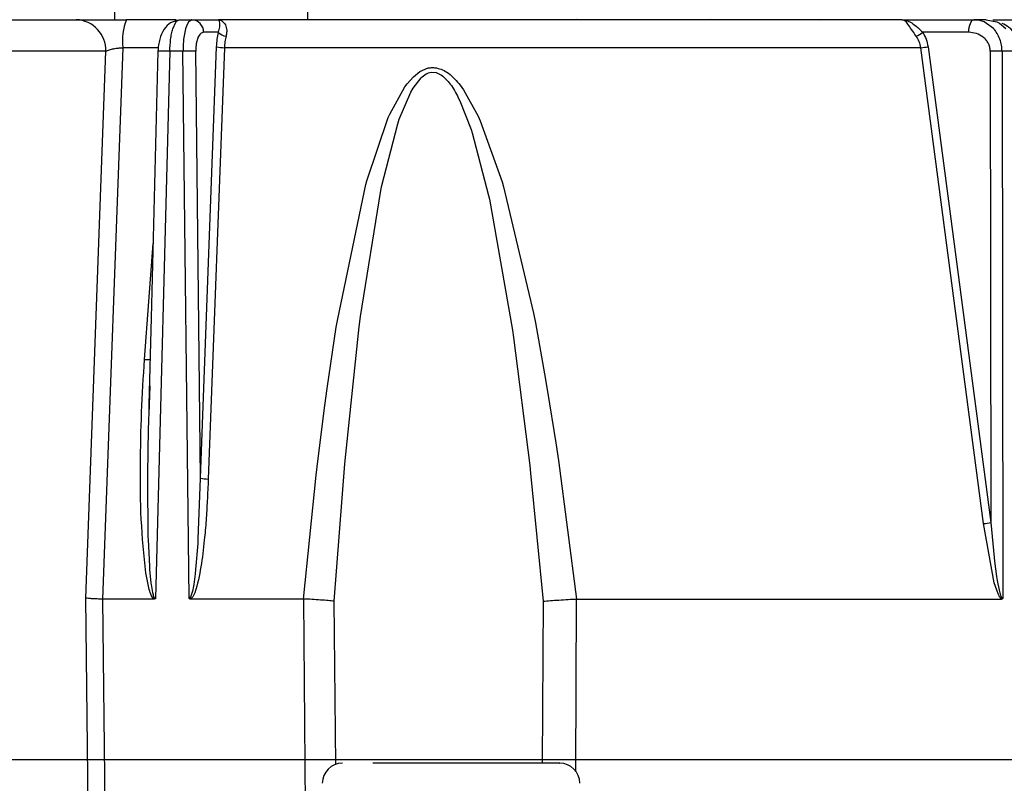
# Model space of a CAD drawing. Header units: millimetres. Extents: x 2719 to 13968, y 3953 to 13921.
# Tile 66 of 160: x 5142 to 5204, y 8539 to 8587. Entities that reach past the tile are written whole.
import ezdxf

# ---------------------------------------------------------------- set-up
doc = ezdxf.new("R2010")
doc.units = ezdxf.units.MM

msp = doc.modelspace()

# ---------------------------------------------------------------- linework, layer by layer
at = {"color": 7, "linetype": 'Continuous', "lineweight": 25}
for p, q in [((5138.2, 8586.915), (5145.996, 8586.915)), ((5148.157, 8586.915), (5149.117, 8586.915)), ((5148.368, 8587.415), (5148.368, 8586.914)), ((5152.195, 8586.915), (5149.117, 8586.915)), ((5152.287, 8586.879), (5152.127, 8586.82)), ((5152.217, 8586.816), (5152.394, 8586.915)), ((5152.394, 8586.915), (5153.164, 8586.915)), ((5153.164, 8586.915), (5153.059, 8586.842)), ((5153.164, 8586.915), (5154.819, 8586.915)), ((5154.819, 8586.915), (5154.847, 8586.903)), ((5154.819, 8586.915), (5154.945, 8586.894)), ((5154.871, 8586.869), (5154.819, 8586.915)), ((5154.895, 8586.805), (5154.871, 8586.869)), ((5154.945, 8586.894), (5155.035, 8586.852)), ((5160.367, 8586.914), (5160.367, 8587.415)), ((5175.059, 8586.915), (5175.022, 8586.924)), ((5177.044, 8586.924), (5177.006, 8586.915)), ((5185.353, 8586.924), (5185.315, 8586.915)), ((5192.092, 8586.924), (5192.135, 8586.915)), ((5197.276, 8586.915), (5197.37, 8586.897)), ((5197.371, 8586.878), (5197.276, 8586.915)), ((5197.276, 8586.915), (5197.448, 8586.899)), ((5197.276, 8586.915), (5201.746, 8586.915)), ((5197.448, 8586.899), (5197.581, 8586.864)), ((5197.581, 8586.864), (5197.89, 8586.71)), ((5201.571, 8586.783), (5201.625, 8586.855)), ((5201.625, 8586.855), (5201.684, 8586.9)), ((5202.057, 8586.885), (5201.629, 8586.859)), ((5201.684, 8586.9), (5201.746, 8586.915)), ((5202.112, 8586.871), (5201.746, 8586.915)), ((5202.513, 8586.915), (5201.746, 8586.915)), ((5202.388, 8586.777), (5202.112, 8586.871)), ((5202.513, 8586.915), (5203.157, 8586.777)), ((5202.914, 8586.915), (5204.535, 8586.915)), ((5151.991, 8586.348), (5152.179, 8586.768)), ((5152.127, 8586.82), (5152.064, 8586.796)), ((5152.179, 8586.768), (5152.217, 8586.816)), ((5152.778, 8586.35), (5152.66, 8585.713)), ((5152.857, 8586.582), (5152.778, 8586.35)), ((5152.955, 8586.769), (5152.857, 8586.582)), ((5154.82, 8586.129), (5154.905, 8586.481)), ((5154.909, 8586.726), (5154.895, 8586.805)), ((5154.905, 8586.481), (5154.909, 8586.726)), ((5155.035, 8586.852), (5155.222, 8586.66)), ((5197.554, 8586.751), (5197.455, 8586.844)), ((5197.648, 8586.636), (5197.554, 8586.751)), ((5201.427, 8586.129), (5201.434, 8586.283)), ((5201.434, 8586.283), (5201.453, 8586.431)), ((5201.453, 8586.431), (5201.483, 8586.567)), ((5201.483, 8586.567), (5201.523, 8586.685)), ((5201.523, 8586.685), (5201.571, 8586.783)), ((5202.951, 8586.371), (5202.388, 8586.777)), ((5203.157, 8586.777), (5203.323, 8586.693)), ((5203.323, 8586.693), (5203.728, 8586.371)), ((5154.82, 8586.129), (5153.897, 8586.129)), ((5201.427, 8586.129), (5198.564, 8586.129)), ((5148.879, 8585.176), (5147.632, 8550.92)), ((5147.83, 8584.95), (5148, 8585.029)), ((5148, 8585.029), (5148.247, 8585.097)), ((5153.706, 8558.433), (5154.71, 8585.233)), ((5155.19, 8585.176), (5154.191, 8558.376)), ((5198.454, 8585.176), (5155.19, 8585.176)), ((5202.347, 8555.612), (5198.454, 8585.176)), ((5198.892, 8585.233), (5202.797, 8555.668)), ((5147.83, 8584.95), (5140.034, 8584.95)), ((5146.586, 8550.976), (5147.83, 8584.95)), ((5151.068, 8584.957), (5150.642, 8568.389)), ((5151.803, 8584.95), (5150.922, 8550.949)), ((5152.622, 8584.95), (5151.803, 8584.95)), ((5153.003, 8550.948), (5152.622, 8584.95)), ((5153.706, 8558.433), (5153.412, 8584.95)), ((5202.758, 8584.95), (5202.797, 8555.668)), ((5203.492, 8584.95), (5203.534, 8550.948)), ((5204.299, 8584.95), (5203.492, 8584.95)), ((5167.328, 8583.687), (5167.849, 8583.914)), ((5166.54, 8582.932), (5166.931, 8583.372)), ((5166.912, 8582.666), (5167.404, 8583.307)), ((5166.931, 8583.372), (5167.328, 8583.687)), ((5168.04, 8583.654), (5168.336, 8583.636)), ((5168.336, 8583.636), (5168.682, 8583.474)), ((5165.458, 8581.043), (5166.403, 8582.749)), ((5166.403, 8582.749), (5166.54, 8582.932)), ((5166.764, 8582.408), (5166.912, 8582.666)), ((5169.836, 8582.84), (5170.044, 8582.553)), ((5166.057, 8580.733), (5166.764, 8582.408)), ((5169.722, 8582.068), (5169.821, 8581.865)), ((5170.044, 8582.553), (5170.954, 8580.912)), ((5169.821, 8581.865), (5170.511, 8580.087)), ((5164.037, 8576.906), (5165.367, 8580.835)), ((5165.367, 8580.835), (5165.458, 8581.043)), ((5170.954, 8580.912), (5171.084, 8580.627)), ((5164.968, 8576.603), (5165.958, 8580.436)), ((5165.958, 8580.436), (5166.057, 8580.733)), ((5171.084, 8580.627), (5172.445, 8576.833)), ((5170.511, 8580.087), (5170.58, 8579.877)), ((5170.58, 8579.877), (5171.605, 8575.986)), ((5162.231, 8568.332), (5163.977, 8576.685)), ((5163.977, 8576.685), (5164.037, 8576.906)), ((5164.904, 8576.293), (5164.968, 8576.603)), ((5172.445, 8576.833), (5172.534, 8576.531)), ((5172.534, 8576.531), (5174.388, 8568.691)), ((5163.648, 8568.466), (5164.904, 8576.293)), ((5171.605, 8575.986), (5171.652, 8575.774)), ((5171.652, 8575.774), (5173.09, 8567.631)), ((5174.388, 8568.691), (5174.507, 8568.076)), ((5150.642, 8568.389), (5150.503, 8562.998)), ((5162.145, 8567.81), (5162.231, 8568.332)), ((5163.568, 8567.839), (5163.648, 8568.466)), ((5174.507, 8568.076), (5175.082, 8564.906)), ((5161.571, 8563.997), (5162.145, 8567.81)), ((5162.725, 8559.914), (5163.568, 8567.839)), ((5173.09, 8567.631), (5173.157, 8567.164)), ((5173.157, 8567.164), (5174.158, 8559.217)), ((5175.082, 8564.906), (5175.268, 8563.804)), ((5161.428, 8562.953), (5161.571, 8563.997)), ((5175.268, 8563.804), (5175.77, 8560.633)), ((5150.492, 8562.398), (5150.483, 8562.119)), ((5150.503, 8562.998), (5150.493, 8562.581)), ((5161.011, 8559.647), (5161.428, 8562.953)), ((5150.483, 8562.119), (5150.46, 8561.313)), ((5150.46, 8561.313), (5150.436, 8560.245)), ((5175.77, 8560.633), (5175.935, 8559.519)), ((5150.436, 8560.245), (5150.412, 8558.521)), ((5160.891, 8558.615), (5161.011, 8559.647)), ((5162.672, 8559.32), (5162.725, 8559.914)), ((5175.935, 8559.519), (5177.053, 8550.92)), ((5162.019, 8550.778), (5162.672, 8559.32)), ((5174.158, 8559.217), (5174.211, 8558.736)), ((5174.211, 8558.736), (5174.991, 8550.778)), ((5150.412, 8558.521), (5150.411, 8558.37)), ((5150.411, 8558.37), (5150.445, 8554.794)), ((5153.571, 8554.647), (5153.706, 8558.433)), ((5160.113, 8550.92), (5160.891, 8558.615)), ((5202.797, 8555.668), (5203.001, 8553.505)), ((5203.011, 8551.917), (5202.347, 8555.612)), ((5150.445, 8554.794), (5150.451, 8554.621)), ((5150.451, 8554.621), (5150.533, 8552.941)), ((5153.554, 8554.368), (5153.571, 8554.647)), ((5153.425, 8552.758), (5153.554, 8554.368)), ((5203.001, 8553.505), (5203.028, 8553.267)), ((5203.028, 8553.267), (5203.154, 8552.326)), ((5150.533, 8552.941), (5150.547, 8552.748)), ((5150.547, 8552.748), (5150.626, 8551.911)), ((5153.397, 8552.489), (5153.425, 8552.758)), ((5150.519, 8551.519), (5150.308, 8552.547)), ((5153.307, 8551.818), (5153.397, 8552.489)), ((5203.154, 8552.326), (5203.193, 8552.071)), ((5203.193, 8552.071), (5203.306, 8551.466)), ((5150.627, 8551.911), (5150.64, 8551.814)), ((5153.27, 8551.614), (5153.307, 8551.818)), ((5203.24, 8551.242), (5203.011, 8551.917)), ((5146.943, 8517.959), (5146.586, 8550.976)), ((5147.632, 8550.92), (5147.983, 8517.959)), ((5150.835, 8550.92), (5147.632, 8550.92)), ((5160.113, 8550.92), (5153.093, 8550.92)), ((5160.113, 8550.92), (5160.125, 8550.919)), ((5177.053, 8550.92), (5177.042, 8550.919))]:
    msp.add_line(p, q, dxfattribs=at)
at = {"color": 8, "linetype": 'Continuous', "lineweight": 25}
for p, q in [((5197.455, 8586.844), (5197.371, 8586.878)), ((5153.059, 8586.842), (5152.955, 8586.769)), ((5151.086, 8585.176), (5148.879, 8585.176)), ((5150.235, 8565.812), (5150.76, 8573.003)), ((5150.569, 8564.166), (5150.492, 8562.398)), ((5160.301, 8530.59), (5160.125, 8550.919)), ((5162.116, 8540.639), (5162.019, 8550.778)), ((5174.991, 8550.778), (5174.934, 8540.721)), ((5177.042, 8550.919), (5176.993, 8540.214))]:
    msp.add_line(p, q, dxfattribs=at)
for p, q in [((5511.766, 8540.921), (2929.558, 8540.921)), ((5511.766, 8540.921), (2929.558, 8540.921)), ((5530.513, 8540.921), (4650.63, 8540.921))]:
    msp.add_line(p, q)
at = {"color": 30, "true_color": 0xf26722}
for radius, start, end in [(2359.686, 330, 180), (823.781, 209.442633, 59.442633)]:
    msp.add_arc((5530.513, 8540.921), radius, start, end, dxfattribs=at)
at = {"color": 7, "linetype": 'Continuous', "lineweight": 25}
for centre, radius, start, end in [((5145.912, 8584.998), 1.919, 358.57323, 87.4777), ((5152.508, 8585.565), 3.651, 158.29542, 186.11023), ((5153.13, 8586.148), 0.768, 358.57278, 87.48058), ((5155.363, 8586.627), 0.737, 222.52089, 264.8549), ((5197.435, 8587.612), 1.864, 292.7395, 307.27616), ((5155.193, 8587.274), 2.098, 256.6734, 269.90074), ((5197.891, 8591.268), 6.118, 275.28108, 279.41805), ((5153.017, 8561.631), 23.322, 89.02889, 90.97111), ((5203.125, 8547.302), 37.65, 89.44203, 90.55797), ((5154.192, 8560.492), 2.116, 256.72343, 269.9705), ((5201.798, 8561.789), 6.202, 275.07583, 279.26324), ((5162.521, 8539.471), 1.25, 90, 180), ((5176.019, 8539.471), 1.25, 0, 90)]:
    msp.add_arc(centre, radius, start, end, dxfattribs=at)
at = {"color": 8, "linetype": 'Continuous', "lineweight": 25}
for centre, radius, start, end in [((5151.327, 8572.912), 12.048, 87.73613, 91.23262), ((5150.414, 8568.222), 2.416, 265.74389, 274.02111)]:
    msp.add_arc(centre, radius, start, end, dxfattribs=at)
at = {"color": 7, "linetype": 'Continuous', "lineweight": 25}
for points, knots in [([(5145.996, 8586.915), (5146.108, 8586.915), (5146.331, 8586.915), (5146.846, 8586.915), (5147.457, 8586.915), (5147.923, 8586.915), (5148.157, 8586.915)], [0, 0, 0, 0, 0.2501306, 0.4997839, 0.7492697, 1, 1, 1, 1]), ([(5197.276, 8586.915), (5195.105, 8586.915), (5190.751, 8586.915), (5183.853, 8586.915), (5176.745, 8586.915), (5169.48, 8586.915), (5162.148, 8586.915), (5157.258, 8586.915), (5154.819, 8586.915)], [0, 0, 0, 0, 0.165853, 0.332581, 0.5, 0.66743, 0.834152, 1, 1, 1, 1]), ([(5152.064, 8586.796), (5151.991, 8586.774), (5151.742, 8586.697), (5151.419, 8586.318), (5151.195, 8585.817), (5151.091, 8585.338), (5151.076, 8585.085), (5151.068, 8584.957)], [0, 0, 0, 0, 0.111151, 0.379697, 0.678673, 0.836819, 1, 1, 1, 1]), ([(5151.803, 8584.95), (5151.815, 8585.201), (5151.833, 8585.585), (5151.91, 8586.047), (5151.964, 8586.247), (5151.991, 8586.348)], [0, 0, 0, 0, 0.479257, 0.734578, 1, 1, 1, 1]), ([(5155.222, 8586.66), (5155.267, 8586.56), (5155.334, 8586.41), (5155.342, 8586.127), (5155.312, 8585.97), (5155.297, 8585.893)], [0, 0, 0, 0, 0.500347, 0.754378, 1, 1, 1, 1]), ([(5198.156, 8585.893), (5198.058, 8586.038), (5197.863, 8586.327), (5197.72, 8586.534), (5197.648, 8586.636)], [0, 0, 0, 0, 0.504205, 1, 1, 1, 1]), ([(5197.89, 8586.71), (5198.008, 8586.623), (5198.221, 8586.468), (5198.458, 8586.233), (5198.564, 8586.129)], [0, 0, 0, 0, 0.555297, 1, 1, 1, 1]), ([(5203.492, 8584.95), (5203.485, 8585.077), (5203.472, 8585.336), (5203.364, 8585.712), (5203.197, 8586.073), (5203.034, 8586.27), (5202.951, 8586.371)], [0, 0, 0, 0, 0.235038, 0.479048, 0.733593, 1, 1, 1, 1]), ([(5204.676, 8584.966), (5204.649, 8585.168), (5204.602, 8585.53), (5204.322, 8586.036), (5203.966, 8586.435), (5203.641, 8586.609), (5203.498, 8586.685)], [0, 0, 0, 0, 0.27278, 0.48938, 0.774983, 1, 1, 1, 1]), ([(5152.66, 8585.713), (5152.648, 8585.589), (5152.625, 8585.343), (5152.623, 8585.08), (5152.622, 8584.95)], [0, 0, 0, 0, 0.5057744, 1, 1, 1, 1]), ([(5153.897, 8586.129), (5153.834, 8586.113), (5153.707, 8586.08), (5153.572, 8585.861), (5153.489, 8585.626), (5153.444, 8585.418), (5153.415, 8585.19), (5153.413, 8585.03), (5153.412, 8584.95)], [0, 0, 0, 0, 0.2495376, 0.4987527, 0.6241724, 0.7490201, 0.8744835, 1, 1, 1, 1]), ([(5154.71, 8585.233), (5154.719, 8585.389), (5154.737, 8585.704), (5154.792, 8585.987), (5154.82, 8586.129)], [0, 0, 0, 0, 0.497945, 1, 1, 1, 1]), ([(5155.297, 8585.893), (5155.27, 8585.779), (5155.216, 8585.553), (5155.198, 8585.301), (5155.19, 8585.176)], [0, 0, 0, 0, 0.506254, 1, 1, 1, 1]), ([(5198.454, 8585.176), (5198.427, 8585.302), (5198.37, 8585.56), (5198.228, 8585.78), (5198.156, 8585.893)], [0, 0, 0, 0, 0.48522, 1, 1, 1, 1]), ([(5198.564, 8586.129), (5198.643, 8585.988), (5198.801, 8585.71), (5198.862, 8585.39), (5198.892, 8585.233)], [0, 0, 0, 0, 0.5069267, 1, 1, 1, 1]), ([(5202.758, 8584.95), (5202.752, 8585.035), (5202.74, 8585.208), (5202.645, 8585.447), (5202.506, 8585.659), (5202.268, 8585.888), (5201.903, 8586.087), (5201.586, 8586.115), (5201.427, 8586.129)], [0, 0, 0, 0, 0.123379, 0.249548, 0.372117, 0.500419, 0.750067, 1, 1, 1, 1]), ([(5148.247, 8585.097), (5148.346, 8585.115), (5148.462, 8585.137), (5148.625, 8585.156), (5148.734, 8585.168), (5148.825, 8585.173), (5148.879, 8585.176)], [0, 0, 0, 0, 0.50184, 0.591325, 0.756244, 1, 1, 1, 1]), ([(5167.849, 8583.914), (5167.939, 8583.927), (5168.114, 8583.953), (5168.289, 8583.928), (5168.375, 8583.916)], [0, 0, 0, 0, 0.511379, 1, 1, 1, 1]), ([(5168.375, 8583.916), (5168.498, 8583.884), (5168.759, 8583.816), (5169.289, 8583.483), (5169.608, 8583.107), (5169.836, 8582.84)], [0, 0, 0, 0, 0.206266, 0.435629, 1, 1, 1, 1]), ([(5167.404, 8583.307), (5167.502, 8583.395), (5167.687, 8583.562), (5167.928, 8583.625), (5168.04, 8583.654)], [0, 0, 0, 0, 0.5320366, 1, 1, 1, 1]), ([(5168.682, 8583.474), (5168.871, 8583.297), (5169.303, 8582.893), (5169.572, 8582.365), (5169.722, 8582.068)], [0, 0, 0, 0, 0.4393705, 1, 1, 1, 1]), ([(5150.308, 8552.547), (5150.198, 8553.655), (5149.979, 8555.87), (5149.967, 8559.205), (5150.026, 8562.519), (5150.165, 8564.717), (5150.235, 8565.812)], [0, 0, 0, 0, 0.25159, 0.50304, 0.752383, 1, 1, 1, 1]), ([(5154.191, 8558.376), (5154.172, 8557.927), (5154.135, 8557.07), (5154.058, 8555.806), (5153.941, 8554.436), (5153.753, 8552.922), (5153.514, 8551.731), (5153.246, 8551.042), (5153.121, 8550.942), (5153.093, 8550.92)], [0, 0, 0, 0, 0.17758, 0.338478, 0.500208, 0.720699, 0.937769, 0.986264, 1, 1, 1, 1]), ([(5150.835, 8550.92), (5150.806, 8550.943), (5150.738, 8550.998), (5150.622, 8551.2), (5150.563, 8551.383), (5150.519, 8551.519)], [0, 0, 0, 0, 0.16284, 0.378734, 1, 1, 1, 1]), ([(5150.64, 8551.814), (5150.668, 8551.65), (5150.71, 8551.407), (5150.775, 8551.132), (5150.833, 8551.01), (5150.875, 8550.968), (5150.901, 8550.953), (5150.915, 8550.95), (5150.922, 8550.949)], [0, 0, 0, 0, 0.53042, 0.788457, 0.904394, 0.955782, 0.978671, 1, 1, 1, 1]), ([(5153.003, 8550.948), (5153.008, 8550.948), (5153.02, 8550.949), (5153.045, 8550.962), (5153.094, 8551.012), (5153.192, 8551.23), (5153.236, 8551.445), (5153.27, 8551.614)], [0, 0, 0, 0, 0.022926, 0.047927, 0.109764, 0.301168, 1, 1, 1, 1]), ([(5203.305, 8551.466), (5203.334, 8551.363), (5203.375, 8551.21), (5203.438, 8551.041), (5203.482, 8550.974), (5203.512, 8550.952), (5203.527, 8550.949), (5203.534, 8550.948)], [0, 0, 0, 0, 0.542091, 0.801381, 0.914649, 0.959216, 1, 1, 1, 1]), ([(5147.632, 8550.92), (5147.515, 8550.92), (5147.3, 8550.922), (5146.994, 8550.935), (5146.741, 8550.954), (5146.637, 8550.969), (5146.586, 8550.976)], [0, 0, 0, 0, 0.2701076, 0.497427, 0.7553301, 1, 1, 1, 1]), ([(5150.922, 8550.949), (5150.917, 8550.945), (5150.906, 8550.937), (5150.878, 8550.925), (5150.853, 8550.922), (5150.835, 8550.92)], [0, 0, 0, 0, 0.200003, 0.428444, 1, 1, 1, 1]), ([(5153.093, 8550.92), (5153.077, 8550.921), (5153.044, 8550.923), (5153.016, 8550.94), (5153.003, 8550.948)], [0, 0, 0, 0, 0.513678, 1, 1, 1, 1]), ([(5161.172, 8550.86), (5160.993, 8550.873), (5160.657, 8550.896), (5160.295, 8550.912), (5160.125, 8550.919)], [0, 0, 0, 0, 0.53155, 1, 1, 1, 1]), ([(5162.019, 8550.778), (5161.897, 8550.792), (5161.652, 8550.821), (5161.333, 8550.847), (5161.172, 8550.86)], [0, 0, 0, 0, 0.494112, 1, 1, 1, 1]), ([(5174.991, 8550.778), (5175.139, 8550.793), (5175.439, 8550.823), (5175.789, 8550.848), (5175.966, 8550.86)], [0, 0, 0, 0, 0.493701, 1, 1, 1, 1]), ([(5175.966, 8550.86), (5176.156, 8550.873), (5176.515, 8550.896), (5176.874, 8550.912), (5177.042, 8550.919)], [0, 0, 0, 0, 0.531321, 1, 1, 1, 1]), ([(5177.053, 8550.92), (5180.127, 8550.92), (5186.276, 8550.92), (5195.148, 8550.92), (5200.686, 8550.92), (5203.456, 8550.92)], [0, 0, 0, 0, 0.333333, 0.666667, 1, 1, 1, 1]), ([(5203.456, 8550.92), (5203.436, 8550.937), (5203.389, 8550.978), (5203.318, 8551.09), (5203.27, 8551.183), (5203.24, 8551.242)], [0, 0, 0, 0, 0.209942, 0.494671, 1, 1, 1, 1]), ([(5203.534, 8550.948), (5203.522, 8550.94), (5203.498, 8550.923), (5203.47, 8550.921), (5203.456, 8550.92)], [0, 0, 0, 0, 0.48384, 1, 1, 1, 1]), ([(5176.008, 8540.721), (5176.011, 8540.721), (5176.058, 8540.721), (5175.88, 8540.721), (5175.344, 8540.721), (5174.068, 8540.721), (5172.234, 8540.721), (5170.537, 8540.721), (5169.15, 8540.721), (5167.773, 8540.721), (5166.076, 8540.721), (5165.069, 8540.721), (5164.415, 8540.721)], [0, 0, 0, 0, 0.007365, 0.094479, 0.179782, 0.338244, 0.496706, 0.582009, 0.669122, 0.756235, 0.841538, 1, 1, 1, 1])]:
    msp.add_open_spline(points, degree=3, knots=knots, dxfattribs=at)

doc.saveas('drawing.dxf')
